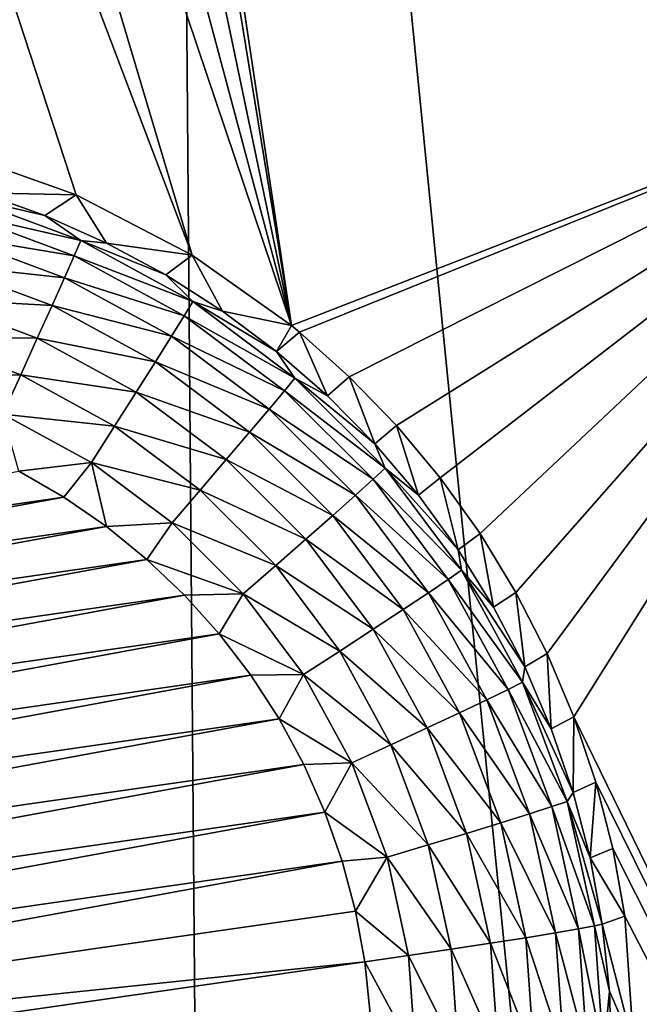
# Model space of a CAD drawing. Header units: metres. Extents: x -24 to 72, y -247 to 22.
# Tile 64 of 256: x 5.204 to 5.976, y -239.322 to -238.094. Entities that reach past the tile are written whole.
import ezdxf

# ---------------------------------------------------------------- set-up
doc = ezdxf.new("R2010")
doc.units = ezdxf.units.M
doc.layers.add('solid_509589_MEDIA_SW0001', color=7, linetype='CONTINUOUS')

msp = doc.modelspace()

# ---------------------------------------------------------------- linework, layer by layer
at = {"layer": 'solid_509589_MEDIA_SW0001'}
for points in [[(6.389662, -234.553543, 309.888611), (5.387189, -235.024139, 309.902985), (6.215484, -243.344147, 310.043213)], [(5.387189, -235.024139, 309.902985), (4.350636, -235.413193, 309.915039), (4.689543, -243.732956, 310.058655)], [(5.387189, -235.024139, 309.902985), (4.689543, -243.732956, 310.058655), (5.456074, -243.552139, 310.051453)], [(5.387189, -235.024139, 309.902985), (5.456074, -243.552139, 310.051453), (6.215484, -243.344147, 310.043213)], [(6.413139, -238.136353, 268.804352), (5.0978, -235.512222, 268.990021), (5.801524, -235.200592, 268.984802)], [(7.263841, -237.74791, 268.797577), (6.413139, -238.136353, 268.804352), (5.801524, -235.200592, 268.984802)], [(5.067108, -235.572205, 268.986511), (5.0978, -235.512222, 268.990021), (5.542247, -238.475113, 268.810303)], [(6.413139, -238.136353, 268.804352), (5.542247, -238.475113, 268.810303), (5.0978, -235.512222, 268.990021)], [(4.967877, -235.728165, 268.97818), (5.067108, -235.572205, 268.986511), (5.542247, -238.475113, 268.810303)], [(4.846296, -235.870972, 268.971649), (4.967877, -235.728165, 268.97818), (5.542247, -238.475113, 268.810303)], [(4.706171, -235.995316, 268.967041), (4.846296, -235.870972, 268.971649), (5.542247, -238.475113, 268.810303)], [(4.550213, -236.098862, 268.964386), (4.706171, -235.995316, 268.967041), (5.418402, -238.387253, 268.815674)], [(4.706171, -235.995316, 268.967041), (5.542247, -238.475113, 268.810303), (5.418402, -238.387253, 268.815674)], [(4.550213, -236.098862, 268.964386), (5.274092, -238.312012, 268.821198), (5.121691, -238.258118, 268.826202)], [(4.550213, -236.098862, 268.964386), (5.418402, -238.387253, 268.815674), (5.274092, -238.312012, 268.821198)], [(5.552214, -238.483307, 268.809845), (5.542247, -238.475113, 268.810303), (6.413139, -238.136353, 268.804352)], [(5.614416, -238.538986, 268.806854), (5.552214, -238.483307, 268.809845), (6.413139, -238.136353, 268.804352)], [(5.673029, -238.59967, 268.803894), (5.614416, -238.538986, 268.806854), (6.413139, -238.136353, 268.804352)], [(5.727487, -238.665024, 268.800934), (5.673029, -238.59967, 268.803894), (6.413139, -238.136353, 268.804352)], [(5.777285, -238.73465, 268.798035), (5.727487, -238.665024, 268.800934), (6.413139, -238.136353, 268.804352)], [(5.821846, -238.807846, 268.795227), (5.777285, -238.73465, 268.798035), (6.413139, -238.136353, 268.804352)], [(5.860881, -238.884171, 268.792572), (5.821846, -238.807846, 268.795227), (6.413139, -238.136353, 268.804352)], [(5.894148, -238.96315, 268.790039), (5.860881, -238.884171, 268.792572), (6.413139, -238.136353, 268.804352)], [(5.894148, -238.96315, 268.790039), (6.413139, -238.136353, 268.804352), (6.930424, -241.088699, 268.76767)], [(5.155694, -238.30983, 268.442993), (5.121691, -238.258118, 268.826202), (5.274092, -238.312012, 268.821198)], [(5.13096, -238.313644, 268.388397), (5.155694, -238.30983, 268.442993), (5.234839, -238.33812, 268.443481)], [(5.155694, -238.30983, 268.442993), (5.274092, -238.312012, 268.821198), (5.234839, -238.33812, 268.443481)], [(5.234839, -238.33812, 268.443481), (5.274092, -238.312012, 268.821198), (5.311648, -238.372253, 268.444061)], [(5.311648, -238.372253, 268.444061), (5.274092, -238.312012, 268.821198), (5.418402, -238.387253, 268.815674)], [(5.12536, -238.333618, 268.336792), (5.13096, -238.313644, 268.388397), (5.279884, -238.369171, 268.389343)], [(5.279884, -238.369171, 268.389343), (5.13096, -238.313644, 268.388397), (5.234839, -238.33812, 268.443481)], [(5.117156, -238.362381, 268.289917), (5.12536, -238.333618, 268.336792), (5.271627, -238.388153, 268.337738)], [(5.271627, -238.388153, 268.337738), (5.12536, -238.333618, 268.336792), (5.279884, -238.369171, 268.389343)], [(5.279884, -238.369171, 268.389343), (5.234839, -238.33812, 268.443481), (5.311648, -238.372253, 268.444061)], [(5.10663, -238.398941, 268.249359), (5.117156, -238.362381, 268.289917), (5.259531, -238.415466, 268.290833)], [(5.259531, -238.415466, 268.290833), (5.117156, -238.362381, 268.289917), (5.271627, -238.388153, 268.337738)], [(5.271627, -238.388153, 268.337738), (5.279884, -238.369171, 268.389343), (5.419388, -238.445343, 268.390686)], [(5.279884, -238.369171, 268.389343), (5.311648, -238.372253, 268.444061), (5.385692, -238.412018, 268.444763)], [(5.419388, -238.445343, 268.390686), (5.279884, -238.369171, 268.389343), (5.385692, -238.412018, 268.444763)], [(5.311648, -238.372253, 268.444061), (5.418402, -238.387253, 268.815674), (5.385692, -238.412018, 268.444763)], [(5.259531, -238.415466, 268.290833), (5.271627, -238.388153, 268.337738), (5.408642, -238.462967, 268.33905)], [(5.408642, -238.462967, 268.33905), (5.271627, -238.388153, 268.337738), (5.419388, -238.445343, 268.390686)], [(5.385692, -238.412018, 268.444763), (5.418402, -238.387253, 268.815674), (5.456555, -238.457214, 268.445557)], [(5.456555, -238.457214, 268.445557), (5.418402, -238.387253, 268.815674), (5.542247, -238.475113, 268.810303)], [(5.094143, -238.442047, 268.216522), (5.10663, -238.398941, 268.249359), (5.244009, -238.450165, 268.250244)], [(5.244009, -238.450165, 268.250244), (5.10663, -238.398941, 268.249359), (5.259531, -238.415466, 268.290833)], [(5.244009, -238.450165, 268.250244), (5.259531, -238.415466, 268.290833), (5.392898, -238.488281, 268.292114)], [(5.392898, -238.488281, 268.292114), (5.259531, -238.415466, 268.290833), (5.408642, -238.462967, 268.33905)], [(5.419388, -238.445343, 268.390686), (5.385692, -238.412018, 268.444763), (5.456555, -238.457214, 268.445557)], [(5.080124, -238.490219, 268.192535), (5.094143, -238.442047, 268.216522), (5.225597, -238.491074, 268.217377)], [(5.225597, -238.491074, 268.217377), (5.094143, -238.442047, 268.216522), (5.244009, -238.450165, 268.250244)], [(5.408642, -238.462967, 268.33905), (5.419388, -238.445343, 268.390686), (5.54663, -238.540573, 268.392334)], [(5.419388, -238.445343, 268.390686), (5.456555, -238.457214, 268.445557), (5.523842, -238.507584, 268.446442)], [(5.54663, -238.540573, 268.392334), (5.419388, -238.445343, 268.390686), (5.523842, -238.507584, 268.446442)], [(5.225597, -238.491074, 268.217377), (5.244009, -238.450165, 268.250244), (5.372698, -238.520432, 268.251465)], [(5.372698, -238.520432, 268.251465), (5.244009, -238.450165, 268.250244), (5.392898, -238.488281, 268.292114)], [(5.456555, -238.457214, 268.445557), (5.542247, -238.475113, 268.810303), (5.523842, -238.507584, 268.446442)], [(5.392898, -238.488281, 268.292114), (5.408642, -238.462967, 268.33905), (5.533614, -238.556503, 268.340668)], [(5.533614, -238.556503, 268.340668), (5.408642, -238.462967, 268.33905), (5.54663, -238.540573, 268.392334)], [(5.523842, -238.507584, 268.446442), (5.542247, -238.475113, 268.810303), (5.552214, -238.483307, 268.809845)], [(5.523842, -238.507584, 268.446442), (5.552214, -238.483307, 268.809845), (5.587177, -238.562836, 268.447388)], [(5.587177, -238.562836, 268.447388), (5.552214, -238.483307, 268.809845), (5.614416, -238.538986, 268.806854)], [(5.204926, -238.536758, 268.193359), (5.065055, -238.541794, 268.178223), (5.080124, -238.490219, 268.192535)], [(5.204926, -238.536758, 268.193359), (5.080124, -238.490219, 268.192535), (5.225597, -238.491074, 268.217377)], [(5.204926, -238.536758, 268.193359), (5.225597, -238.491074, 268.217377), (5.348735, -238.558304, 268.218567)], [(5.348735, -238.558304, 268.218567), (5.225597, -238.491074, 268.217377), (5.372698, -238.520432, 268.251465)], [(5.372698, -238.520432, 268.251465), (5.392898, -238.488281, 268.292114), (5.514544, -238.57933, 268.293701)], [(5.514544, -238.57933, 268.293701), (5.392898, -238.488281, 268.292114), (5.533614, -238.556503, 268.340668)], [(5.54663, -238.540573, 268.392334), (5.523842, -238.507584, 268.446442), (5.587177, -238.562836, 268.447388)], [(5.348735, -238.558304, 268.218567), (5.372698, -238.520432, 268.251465), (5.490077, -238.608292, 268.253021)], [(5.490077, -238.608292, 268.253021), (5.372698, -238.520432, 268.251465), (5.514544, -238.57933, 268.293701)], [(5.204926, -238.536758, 268.193359), (5.182707, -238.585663, 268.178986), (5.065055, -238.541794, 268.178223)], [(5.321834, -238.600586, 268.194458), (5.182707, -238.585663, 268.178986), (5.204926, -238.536758, 268.193359)], [(5.321834, -238.600586, 268.194458), (5.204926, -238.536758, 268.193359), (5.348735, -238.558304, 268.218567)], [(5.533614, -238.556503, 268.340668), (5.54663, -238.540573, 268.392334), (5.659022, -238.652954, 268.394318)], [(5.54663, -238.540573, 268.392334), (5.587177, -238.562836, 268.447388), (5.646206, -238.622665, 268.448456)], [(5.659022, -238.652954, 268.394318), (5.54663, -238.540573, 268.392334), (5.646206, -238.622665, 268.448456)], [(5.587177, -238.562836, 268.447388), (5.614416, -238.538986, 268.806854), (5.646206, -238.622665, 268.448456)], [(5.646206, -238.622665, 268.448456), (5.614416, -238.538986, 268.806854), (5.673029, -238.59967, 268.803894)], [(5.321834, -238.600586, 268.194458), (5.348735, -238.558304, 268.218567), (5.461051, -238.642365, 268.220032)], [(5.461051, -238.642365, 268.220032), (5.348735, -238.558304, 268.218567), (5.490077, -238.608292, 268.253021)], [(5.514544, -238.57933, 268.293701), (5.533614, -238.556503, 268.340668), (5.644, -238.66687, 268.342621)], [(5.644, -238.66687, 268.342621), (5.533614, -238.556503, 268.340668), (5.659022, -238.652954, 268.394318)], [(5.490077, -238.608292, 268.253021), (5.514544, -238.57933, 268.293701), (5.621993, -238.686768, 268.295563)], [(5.621993, -238.686768, 268.295563), (5.514544, -238.57933, 268.293701), (5.644, -238.66687, 268.342621)], [(5.182707, -238.585663, 268.178986), (5.292917, -238.645844, 268.180023), (5.202356, -238.656662, 268.17514)], [(5.321834, -238.600586, 268.194458), (5.292917, -238.645844, 268.180023), (5.182707, -238.585663, 268.178986)], [(5.428466, -238.680389, 268.195862), (5.292917, -238.645844, 268.180023), (5.321834, -238.600586, 268.194458)], [(5.428466, -238.680389, 268.195862), (5.321834, -238.600586, 268.194458), (5.461051, -238.642365, 268.220032)], [(5.646206, -238.622665, 268.448456), (5.673029, -238.59967, 268.803894), (5.700598, -238.686737, 268.449554)], [(5.700598, -238.686737, 268.449554), (5.673029, -238.59967, 268.803894), (5.727487, -238.665024, 268.800934)], [(5.461051, -238.642365, 268.220032), (5.490077, -238.608292, 268.253021), (5.593756, -238.711945, 268.254822)], [(5.593756, -238.711945, 268.254822), (5.490077, -238.608292, 268.253021), (5.621993, -238.686768, 268.295563)], [(5.659022, -238.652954, 268.394318), (5.646206, -238.622665, 268.448456), (5.700598, -238.686737, 268.449554)], [(5.428466, -238.680389, 268.195862), (5.461051, -238.642365, 268.220032), (5.560259, -238.741562, 268.221741)], [(5.560259, -238.741562, 268.221741), (5.461051, -238.642365, 268.220032), (5.593756, -238.711945, 268.254822)], [(5.292917, -238.645844, 268.180023), (5.258431, -238.689148, 268.17572), (5.202356, -238.656662, 268.17514)], [(5.292917, -238.645844, 268.180023), (5.311768, -238.725906, 268.176361), (5.258431, -238.689148, 268.17572)], [(5.292917, -238.645844, 268.180023), (5.39344, -238.721085, 268.181335), (5.311768, -238.725906, 268.176361)], [(5.428466, -238.680389, 268.195862), (5.39344, -238.721085, 268.181335), (5.292917, -238.645844, 268.180023)], [(5.644, -238.66687, 268.342621), (5.659022, -238.652954, 268.394318), (5.754274, -238.780182, 268.396515)], [(5.659022, -238.652954, 268.394318), (5.700598, -238.686737, 268.449554), (5.750049, -238.754684, 268.450745)], [(5.754274, -238.780182, 268.396515), (5.659022, -238.652954, 268.394318), (5.750049, -238.754684, 268.450745)], [(4.197251, -238.84169, 268.178375), (5.202356, -238.656662, 268.17514), (5.258431, -238.689148, 268.17572)], [(5.621993, -238.686768, 268.295563), (5.644, -238.66687, 268.342621), (5.737554, -238.791824, 268.344788)], [(5.737554, -238.791824, 268.344788), (5.644, -238.66687, 268.342621), (5.754274, -238.780182, 268.396515)], [(5.700598, -238.686737, 268.449554), (5.727487, -238.665024, 268.800934), (5.750049, -238.754684, 268.450745)], [(5.750049, -238.754684, 268.450745), (5.727487, -238.665024, 268.800934), (5.777285, -238.73465, 268.798035)], [(5.522653, -238.774567, 268.19751), (5.39344, -238.721085, 268.181335), (5.428466, -238.680389, 268.195862)], [(5.522653, -238.774567, 268.19751), (5.428466, -238.680389, 268.195862), (5.560259, -238.741562, 268.221741)], [(4.156435, -238.891998, 268.17926), (5.258431, -238.689148, 268.17572), (5.311768, -238.725906, 268.176361)], [(4.156435, -238.891998, 268.17926), (4.197251, -238.84169, 268.178375), (5.258431, -238.689148, 268.17572)], [(5.593756, -238.711945, 268.254822), (5.621993, -238.686768, 268.295563), (5.713056, -238.808395, 268.297699)], [(5.713056, -238.808395, 268.297699), (5.621993, -238.686768, 268.295563), (5.737554, -238.791824, 268.344788)], [(5.560259, -238.741562, 268.221741), (5.593756, -238.711945, 268.254822), (5.681624, -238.829315, 268.256866)], [(5.681624, -238.829315, 268.256866), (5.593756, -238.711945, 268.254822), (5.713056, -238.808395, 268.297699)], [(4.119659, -238.945389, 268.180176), (5.311768, -238.725906, 268.176361), (5.362099, -238.766785, 268.177063)], [(4.119659, -238.945389, 268.180176), (4.156435, -238.891998, 268.17926), (5.311768, -238.725906, 268.176361)], [(5.39344, -238.721085, 268.181335), (5.362099, -238.766785, 268.177063), (5.311768, -238.725906, 268.176361)], [(5.39344, -238.721085, 268.181335), (5.482231, -238.80986, 268.182892), (5.362099, -238.766785, 268.177063)], [(5.522653, -238.774567, 268.19751), (5.482231, -238.80986, 268.182892), (5.39344, -238.721085, 268.181335)], [(5.522653, -238.774567, 268.19751), (5.560259, -238.741562, 268.221741), (5.644338, -238.853851, 268.223724)], [(5.644338, -238.853851, 268.223724), (5.560259, -238.741562, 268.221741), (5.681624, -238.829315, 268.256866)], [(5.750049, -238.754684, 268.450745), (5.777285, -238.73465, 268.798035), (5.794282, -238.826141, 268.451996)], [(5.794282, -238.826141, 268.451996), (5.777285, -238.73465, 268.798035), (5.821846, -238.807846, 268.795227)], [(5.754274, -238.780182, 268.396515), (5.750049, -238.754684, 268.450745), (5.794282, -238.826141, 268.451996)], [(4.087211, -239.001495, 268.181152), (5.362099, -238.766785, 268.177063), (5.409039, -238.811478, 268.177856)], [(4.087211, -239.001495, 268.181152), (4.119659, -238.945389, 268.180176), (5.362099, -238.766785, 268.177063)], [(5.482231, -238.80986, 268.182892), (5.409039, -238.811478, 268.177856), (5.362099, -238.766785, 268.177063)], [(5.602478, -238.88118, 268.199371), (5.482231, -238.80986, 268.182892), (5.522653, -238.774567, 268.19751)], [(5.602478, -238.88118, 268.199371), (5.522653, -238.774567, 268.19751), (5.644338, -238.853851, 268.223724)], [(5.737554, -238.791824, 268.344788), (5.754274, -238.780182, 268.396515), (5.830449, -238.919662, 268.398956)], [(5.754274, -238.780182, 268.396515), (5.794282, -238.826141, 268.451996), (5.833051, -238.900711, 268.453308)], [(5.830449, -238.919662, 268.398956), (5.754274, -238.780182, 268.396515), (5.833051, -238.900711, 268.453308)], [(5.713056, -238.808395, 268.297699), (5.737554, -238.791824, 268.344788), (5.812369, -238.928818, 268.347168)], [(5.812369, -238.928818, 268.347168), (5.737554, -238.791824, 268.344788), (5.830449, -238.919662, 268.398956)], [(4.059272, -239.059937, 268.18219), (5.409039, -238.811478, 268.177856), (5.452315, -238.85968, 268.17868)], [(4.059272, -239.059937, 268.18219), (4.087211, -239.001495, 268.181152), (5.409039, -238.811478, 268.177856)], [(5.482231, -238.80986, 268.182892), (5.452315, -238.85968, 268.17868), (5.409039, -238.811478, 268.177856)], [(5.482231, -238.80986, 268.182892), (5.557482, -238.91037, 268.184662), (5.452315, -238.85968, 268.17868)], [(5.602478, -238.88118, 268.199371), (5.557482, -238.91037, 268.184662), (5.482231, -238.80986, 268.182892)], [(5.681624, -238.829315, 268.256866), (5.713056, -238.808395, 268.297699), (5.785881, -238.941742, 268.300018)], [(5.785881, -238.941742, 268.300018), (5.713056, -238.808395, 268.297699), (5.812369, -238.928818, 268.347168)], [(5.794282, -238.826141, 268.451996), (5.821846, -238.807846, 268.795227), (5.833051, -238.900711, 268.453308)], [(5.833051, -238.900711, 268.453308), (5.821846, -238.807846, 268.795227), (5.860881, -238.884171, 268.792572)], [(5.644338, -238.853851, 268.223724), (5.681624, -238.829315, 268.256866), (5.751894, -238.957977, 268.259125)], [(5.751894, -238.957977, 268.259125), (5.681624, -238.829315, 268.256866), (5.785881, -238.941742, 268.300018)], [(4.035985, -239.120453, 268.183228), (5.452315, -238.85968, 268.17868), (5.49171, -238.911179, 268.179596)], [(4.035985, -239.120453, 268.183228), (4.059272, -239.059937, 268.18219), (5.452315, -238.85968, 268.17868)], [(5.557482, -238.91037, 268.184662), (5.49171, -238.911179, 268.179596), (5.452315, -238.85968, 268.17868)], [(5.602478, -238.88118, 268.199371), (5.644338, -238.853851, 268.223724), (5.711576, -238.976974, 268.225861)], [(5.711576, -238.976974, 268.225861), (5.644338, -238.853851, 268.223724), (5.751894, -238.957977, 268.259125)], [(5.666314, -238.998077, 268.201416), (5.557482, -238.91037, 268.184662), (5.602478, -238.88118, 268.199371)], [(5.666314, -238.998077, 268.201416), (5.602478, -238.88118, 268.199371), (5.711576, -238.976974, 268.225861)], [(5.833051, -238.900711, 268.453308), (5.860881, -238.884171, 268.792572), (5.866138, -238.977966, 268.454651)], [(5.866138, -238.977966, 268.454651), (5.860881, -238.884171, 268.792572), (5.894148, -238.96315, 268.790039)], [(5.830449, -238.919662, 268.398956), (5.833051, -238.900711, 268.453308), (5.866138, -238.977966, 268.454651)], [(4.01754, -239.182556, 268.184326), (5.49171, -238.911179, 268.179596), (5.526906, -238.965576, 268.180542)], [(4.01754, -239.182556, 268.184326), (4.035985, -239.120453, 268.183228), (5.49171, -238.911179, 268.179596)], [(5.557482, -238.91037, 268.184662), (5.526906, -238.965576, 268.180542), (5.49171, -238.911179, 268.179596)], [(5.557482, -238.91037, 268.184662), (5.617661, -239.020554, 268.186584), (5.526906, -238.965576, 268.180542)], [(5.666314, -238.998077, 268.201416), (5.617661, -239.020554, 268.186584), (5.557482, -238.91037, 268.184662)], [(5.812369, -238.928818, 268.347168), (5.830449, -238.919662, 268.398956), (5.885995, -239.068558, 268.40155)], [(5.830449, -238.919662, 268.398956), (5.866138, -238.977966, 268.454651), (5.893359, -239.05748, 268.456024)], [(5.885995, -239.068558, 268.40155), (5.830449, -238.919662, 268.398956), (5.893359, -239.05748, 268.456024)], [(5.785881, -238.941742, 268.300018), (5.812369, -238.928818, 268.347168), (5.866924, -239.075058, 268.349731)], [(5.866924, -239.075058, 268.349731), (5.812369, -238.928818, 268.347168), (5.885995, -239.068558, 268.40155)], [(5.751894, -238.957977, 268.259125), (5.785881, -238.941742, 268.300018), (5.838983, -239.084091, 268.302521)], [(5.838983, -239.084091, 268.302521), (5.785881, -238.941742, 268.300018), (5.866924, -239.075058, 268.349731)], [(5.711576, -238.976974, 268.225861), (5.751894, -238.957977, 268.259125), (5.803133, -239.095337, 268.261505)], [(5.803133, -239.095337, 268.261505), (5.751894, -238.957977, 268.259125), (5.838983, -239.084091, 268.302521)], [(5.866138, -238.977966, 268.454651), (5.894148, -238.96315, 268.790039), (5.893359, -239.05748, 268.456024)], [(5.893359, -239.05748, 268.456024), (5.894148, -238.96315, 268.790039), (5.921474, -239.044373, 268.787689)], [(5.921474, -239.044373, 268.787689), (5.894148, -238.96315, 268.790039), (6.930424, -241.088699, 268.76767)], [(4.004028, -239.245895, 268.185425), (5.526906, -238.965576, 268.180542), (5.557718, -239.022552, 268.181519)], [(4.004028, -239.245895, 268.185425), (4.01754, -239.182556, 268.184326), (5.526906, -238.965576, 268.180542)], [(5.617661, -239.020554, 268.186584), (5.557718, -239.022552, 268.181519), (5.526906, -238.965576, 268.180542)], [(5.666314, -238.998077, 268.201416), (5.711576, -238.976974, 268.225861), (5.760606, -239.108414, 268.228149)], [(5.760606, -239.108414, 268.228149), (5.711576, -238.976974, 268.225861), (5.803133, -239.095337, 268.261505)], [(5.712862, -239.122864, 268.203583), (5.617661, -239.020554, 268.186584), (5.666314, -238.998077, 268.201416)], [(5.712862, -239.122864, 268.203583), (5.666314, -238.998077, 268.201416), (5.760606, -239.108414, 268.228149)], [(3.995515, -239.310181, 268.186554), (5.557718, -239.022552, 268.181519), (5.584002, -239.081833, 268.182556)], [(3.995515, -239.310181, 268.186554), (4.004028, -239.245895, 268.185425), (5.557718, -239.022552, 268.181519)], [(5.617661, -239.020554, 268.186584), (5.584002, -239.081833, 268.182556), (5.557718, -239.022552, 268.181519)], [(5.617661, -239.020554, 268.186584), (5.661543, -239.138184, 268.188629), (5.584002, -239.081833, 268.182556)], [(5.712862, -239.122864, 268.203583), (5.661543, -239.138184, 268.188629), (5.617661, -239.020554, 268.186584)], [(5.893359, -239.05748, 268.456024), (5.921474, -239.044373, 268.787689), (5.91456, -239.138794, 268.457458)], [(5.91456, -239.138794, 268.457458), (5.921474, -239.044373, 268.787689), (5.942712, -239.127396, 268.785492)], [(5.942712, -239.127396, 268.785492), (5.921474, -239.044373, 268.787689), (6.930424, -241.088699, 268.76767)], [(5.885995, -239.068558, 268.40155), (5.893359, -239.05748, 268.456024), (5.91456, -239.138794, 268.457458)], [(5.866924, -239.075058, 268.349731), (5.885995, -239.068558, 268.40155), (5.919781, -239.223846, 268.404266)], [(5.885995, -239.068558, 268.40155), (5.929625, -239.221481, 268.458893), (5.919781, -239.223846, 268.404266)], [(5.885995, -239.068558, 268.40155), (5.91456, -239.138794, 268.457458), (5.929625, -239.221481, 268.458893)], [(3.99209, -239.374924, 268.187683), (5.584002, -239.081833, 268.182556), (5.605529, -239.14299, 268.183624)], [(3.99209, -239.374924, 268.187683), (3.995515, -239.310181, 268.186554), (5.584002, -239.081833, 268.182556)], [(5.661543, -239.138184, 268.188629), (5.605529, -239.14299, 268.183624), (5.584002, -239.081833, 268.182556)], [(5.803133, -239.095337, 268.261505), (5.838983, -239.084091, 268.302521), (5.871284, -239.232559, 268.305115)], [(5.838983, -239.084091, 268.302521), (5.866924, -239.075058, 268.349731), (5.900107, -239.227585, 268.352386)], [(5.838983, -239.084091, 268.302521), (5.900107, -239.227585, 268.352386), (5.871284, -239.232559, 268.305115)], [(5.866924, -239.075058, 268.349731), (5.919781, -239.223846, 268.404266), (5.900107, -239.227585, 268.352386)], [(5.760606, -239.108414, 268.228149), (5.803133, -239.095337, 268.261505), (5.834301, -239.238586, 268.264008)], [(5.803133, -239.095337, 268.261505), (5.871284, -239.232559, 268.305115), (5.834301, -239.238586, 268.264008)], [(5.712862, -239.122864, 268.203583), (5.760606, -239.108414, 268.228149), (5.790429, -239.245483, 268.23056)], [(5.760606, -239.108414, 268.228149), (5.834301, -239.238586, 268.264008), (5.790429, -239.245483, 268.23056)], [(5.712862, -239.122864, 268.203583), (5.741177, -239.252991, 268.205841), (5.661543, -239.138184, 268.188629)], [(5.712862, -239.122864, 268.203583), (5.790429, -239.245483, 268.23056), (5.741177, -239.252991, 268.205841)], [(5.91456, -239.138794, 268.457458), (5.942712, -239.127396, 268.785492), (5.957743, -239.211777, 268.783478)], [(5.957743, -239.211777, 268.783478), (5.942712, -239.127396, 268.785492), (6.930424, -241.088699, 268.76767)], [(3.993722, -239.439468, 268.188812), (3.99209, -239.374924, 268.187683), (5.605529, -239.14299, 268.183624)], [(3.993722, -239.439468, 268.188812), (5.605529, -239.14299, 268.183624), (5.62215, -239.205368, 268.184723)], [(5.661543, -239.138184, 268.188629), (5.62215, -239.205368, 268.184723), (5.605529, -239.14299, 268.183624)], [(5.661543, -239.138184, 268.188629), (5.688235, -239.260864, 268.190765), (5.62215, -239.205368, 268.184723)], [(5.661543, -239.138184, 268.188629), (5.741177, -239.252991, 268.205841), (5.688235, -239.260864, 268.190765)], [(5.91456, -239.138794, 268.457458), (5.957743, -239.211777, 268.783478), (5.929625, -239.221481, 268.458893)], [(3.993722, -239.439468, 268.188812), (5.62215, -239.205368, 268.184723), (5.633809, -239.268784, 268.185822)], [(5.62215, -239.205368, 268.184723), (5.688235, -239.260864, 268.190765), (5.633809, -239.268784, 268.185822)], [(5.929625, -239.221481, 268.458893), (5.957743, -239.211777, 268.783478), (5.96893, -239.375366, 268.780121)], [(5.96893, -239.375366, 268.780121), (5.957743, -239.211777, 268.783478), (6.930424, -241.088699, 268.76767)], [(5.834301, -239.238586, 268.264008), (5.871284, -239.232559, 268.305115), (5.882124, -239.384094, 268.307739)], [(5.871284, -239.232559, 268.305115), (5.900107, -239.227585, 268.352386), (5.911244, -239.38327, 268.355103)], [(5.882124, -239.384094, 268.307739), (5.871284, -239.232559, 268.305115), (5.911244, -239.38327, 268.355103)], [(5.900107, -239.227585, 268.352386), (5.919781, -239.223846, 268.404266), (5.93112, -239.38237, 268.407043)], [(5.911244, -239.38327, 268.355103), (5.900107, -239.227585, 268.352386), (5.93112, -239.38237, 268.407043)], [(5.919781, -239.223846, 268.404266), (5.929625, -239.221481, 268.458893), (5.938468, -239.305054, 268.460358)], [(5.93112, -239.38237, 268.407043), (5.919781, -239.223846, 268.404266), (5.938468, -239.305054, 268.460358)], [(5.938468, -239.305054, 268.460358), (5.929625, -239.221481, 268.458893), (5.96893, -239.375366, 268.780121)], [(5.741177, -239.252991, 268.205841), (5.790429, -239.245483, 268.23056), (5.800438, -239.385406, 268.233002)], [(5.790429, -239.245483, 268.23056), (5.834301, -239.238586, 268.264008), (5.844761, -239.384811, 268.266571)], [(5.800438, -239.385406, 268.233002), (5.790429, -239.245483, 268.23056), (5.844761, -239.384811, 268.266571)], [(5.844761, -239.384811, 268.266571), (5.834301, -239.238586, 268.264008), (5.882124, -239.384094, 268.307739)], [(5.750679, -239.385834, 268.20816), (5.688235, -239.260864, 268.190765), (5.741177, -239.252991, 268.205841)], [(5.750679, -239.385834, 268.20816), (5.741177, -239.252991, 268.205841), (5.800438, -239.385406, 268.233002)], [(3.993722, -239.439468, 268.188812), (5.633809, -239.268784, 268.185822), (4.000404, -239.503601, 268.189911)], [(4.000404, -239.503601, 268.189911), (5.633809, -239.268784, 268.185822), (5.640491, -239.332916, 268.186951)], [(5.688235, -239.260864, 268.190765), (5.697193, -239.386108, 268.192963), (5.633809, -239.268784, 268.185822)], [(5.697193, -239.386108, 268.192963), (5.640491, -239.332916, 268.186951), (5.633809, -239.268784, 268.185822)], [(5.750679, -239.385834, 268.20816), (5.697193, -239.386108, 268.192963), (5.688235, -239.260864, 268.190765)], [(5.93112, -239.38237, 268.407043), (5.938468, -239.305054, 268.460358), (5.941039, -239.389053, 268.461823)], [(5.941039, -239.389053, 268.461823), (5.938468, -239.305054, 268.460358), (5.96893, -239.375366, 268.780121)]]:
    msp.add_3dface(points, dxfattribs=at)

doc.saveas('drawing.dxf')
